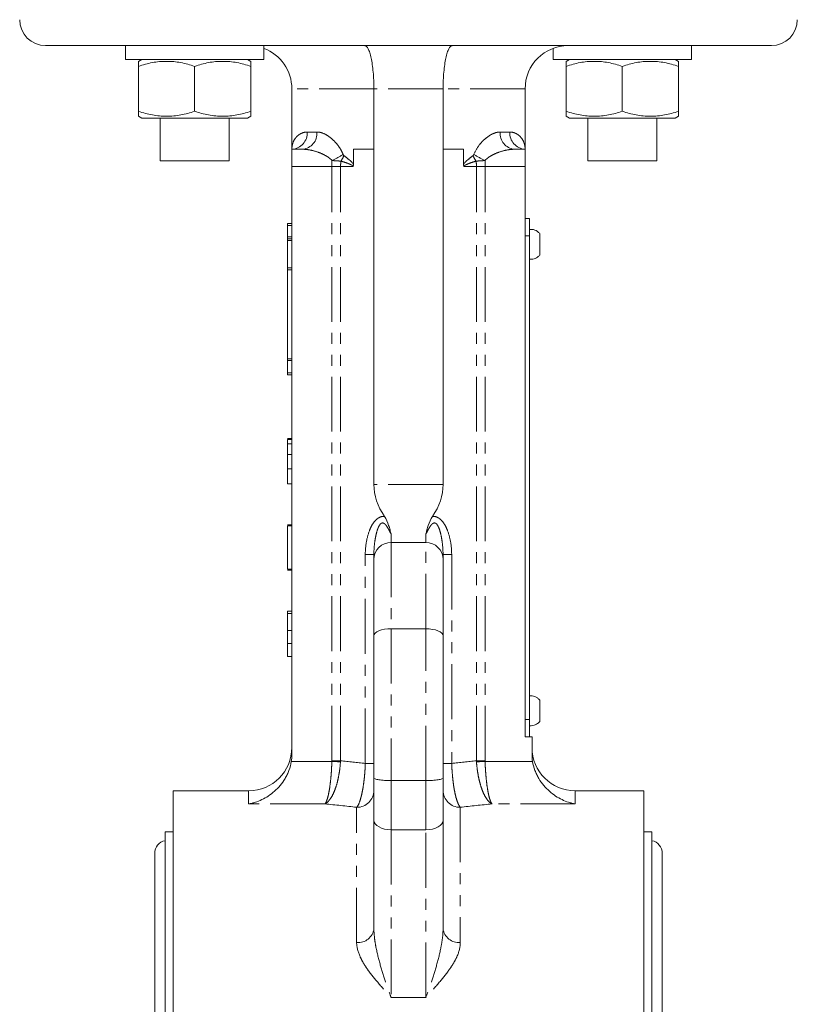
# Model space of a CAD drawing. Header units: millimetres. Extents: x 3 to 533, y -122 to 427.
# Tile 26 of 27: x 443 to 533, y 244 to 358. Entities that reach past the tile are written whole.
import ezdxf

# ---------------------------------------------------------------- set-up
doc = ezdxf.new("R2010")
doc.units = ezdxf.units.MM
doc.linetypes.add('PHANTOM', pattern=[12.7, 6.35, -1.27, 1.27, -1.27, 1.27, -1.27])

msp = doc.modelspace()

# ---------------------------------------------------------------- linework, layer by layer
at = {"color": 7, "linetype": 'Continuous', "lineweight": 15}
for p, q in [((455.76, 355.39), (446.3, 355.39)), ((455.55, 355.39), (455.55, 353.79)), ((461.75, 355.39), (455.76, 355.39)), ((530.3, 355.39), (461.75, 355.39)), ((471.55, 353.79), (471.55, 355.39)), ((505.05, 355.07), (505.05, 353.79)), ((521.05, 353.79), (521.05, 355.39)), ((471.55, 353.79), (455.55, 353.79)), ((457.43, 353.79), (457.05, 353.57)), ((470.05, 353.57), (469.68, 353.79)), ((521.05, 353.79), (505.05, 353.79)), ((506.93, 353.79), (506.55, 353.57)), ((519.55, 353.57), (519.18, 353.79)), ((457.05, 352.99), (457.05, 347.79)), ((463.55, 352.99), (463.55, 347.79)), ((470.05, 352.99), (470.05, 347.79)), ((506.55, 352.99), (506.55, 347.79)), ((513.05, 352.99), (513.05, 347.79)), ((519.55, 352.99), (519.55, 347.79)), ((474.8, 350.39), (474.8, 343.39)), ((484.3, 343.39), (484.3, 350.39)), ((492.3, 343.39), (492.3, 350.39)), ((501.8, 343.39), (501.8, 350.39)), ((457.05, 347.21), (457.43, 346.99)), ((457.43, 346.99), (463.55, 346.99)), ((459.55, 346.99), (459.55, 342.04)), ((463.55, 346.99), (469.68, 346.99)), ((467.55, 342.04), (467.55, 346.99)), ((469.68, 346.99), (470.05, 347.21)), ((506.55, 347.21), (506.93, 346.99)), ((506.93, 346.99), (513.05, 346.99)), ((509.05, 346.99), (509.05, 342.04)), ((513.05, 346.99), (519.18, 346.99)), ((517.05, 342.04), (517.05, 346.99)), ((519.18, 346.99), (519.55, 347.21)), ((474.8, 341.39), (474.8, 343.39)), ((474.8, 343.39), (476.05, 343.39)), ((481.95, 343.39), (481.95, 341.62)), ((484.3, 343.39), (481.95, 343.39)), ((484.3, 304.59), (484.3, 343.39)), ((492.3, 304.59), (492.3, 343.39)), ((494.66, 343.39), (492.3, 343.39)), ((494.66, 341.62), (494.66, 343.39)), ((500.55, 343.39), (501.8, 343.39)), ((501.8, 343.39), (501.8, 341.39)), ((459.83, 342.04), (459.55, 342.04)), ((467.55, 342.04), (459.83, 342.04)), ((509.33, 342.04), (509.05, 342.04)), ((517.05, 342.04), (509.33, 342.04)), ((474.8, 273.32), (474.8, 341.39)), ((501.8, 275.39), (501.8, 341.39)), ((502.3, 335.39), (501.8, 335.39)), ((502.3, 335.39), (502.3, 333.39)), ((474.3, 334.57), (474.3, 334.79)), ((474.3, 334.79), (474.8, 334.79)), ((474.3, 333.26), (474.3, 334.57)), ((474.3, 333.04), (474.3, 333.26)), ((474.3, 333.04), (474.8, 333.04)), ((474.3, 332.82), (474.3, 333.04)), ((474.3, 329.65), (474.3, 332.82)), ((502.3, 333.39), (502.3, 277.39)), ((474.3, 329.43), (474.3, 329.65)), ((474.3, 319.15), (474.3, 329.43)), ((474.3, 318.93), (474.3, 319.15)), ((474.3, 317.51), (474.3, 318.93)), ((474.3, 317.29), (474.3, 317.51)), ((474.3, 317.29), (474.8, 317.29)), ((474.3, 309.92), (474.8, 309.92)), ((474.3, 309.79), (474.8, 309.79)), ((474.3, 309.79), (474.3, 309.28)), ((474.3, 309.28), (474.8, 309.28)), ((474.3, 309.28), (474.3, 308.06)), ((474.3, 308.06), (474.8, 308.06)), ((474.3, 306.64), (474.3, 306.59)), ((474.3, 306.42), (474.8, 306.42)), ((474.3, 304.66), (474.8, 304.66)), ((474.3, 299.92), (474.8, 299.92)), ((474.3, 299.79), (474.3, 294.79)), ((474.3, 299.79), (474.8, 299.79)), ((490.3, 297.89), (486.3, 297.89)), ((484.3, 295.81), (484.3, 296.48)), ((492.3, 296.48), (492.3, 295.89)), ((484.3, 287.06), (484.3, 295.89)), ((492.3, 295.89), (492.3, 287.06)), ((474.3, 294.79), (474.8, 294.79)), ((474.3, 294.66), (474.8, 294.66)), ((474.3, 289.92), (474.8, 289.92)), ((474.3, 289.92), (474.3, 289.65)), ((474.3, 289.65), (474.8, 289.65)), ((474.3, 289.65), (474.3, 287.67)), ((474.3, 287.67), (474.8, 287.67)), ((490.3, 287.89), (486.3, 287.89)), ((474.3, 286.19), (474.8, 286.19)), ((484.3, 270.62), (484.3, 287.06)), ((492.3, 287.06), (492.3, 270.62)), ((474.3, 284.66), (474.8, 284.66)), ((502.3, 277.39), (502.3, 275.39)), ((502.6, 275.39), (501.8, 275.39)), ((502.6, 275.39), (502.6, 273.32)), ((484.3, 265.74), (484.3, 270.62)), ((490.3, 270.31), (486.3, 270.31)), ((492.3, 270.62), (492.3, 265.74)), ((469.8, 269.14), (461.05, 269.14)), ((461.05, 269.14), (461.05, 86.64)), ((515.55, 269.14), (507.6, 269.14)), ((515.55, 269.14), (515.55, 86.64)), ((484.3, 253.18), (484.3, 265.74)), ((492.3, 265.74), (492.3, 253.18)), ((461.05, 264.39), (460.13, 264.39)), ((460.13, 264.39), (460.13, 91.39)), ((516.47, 264.39), (515.55, 264.39)), ((516.47, 264.39), (516.47, 91.39)), ((458.93, 261.89), (458.93, 93.89)), ((517.67, 93.89), (517.67, 261.89))]:
    msp.add_line(p, q, dxfattribs=at)
at = {"color": 8, "linetype": 'PHANTOM', "lineweight": 0}
for p, q in [((484.3, 350.39), (474.8, 350.39)), ((492.3, 350.39), (484.3, 350.39)), ((501.8, 350.39), (492.3, 350.39)), ((476.59, 345.39), (477.7, 345.39)), ((498.9, 345.39), (500.02, 345.39)), ((479.44, 342.1), (479.44, 341.39)), ((497.17, 342.1), (497.17, 341.39)), ((479.44, 341.39), (474.8, 341.39)), ((480.44, 341.39), (479.44, 341.39)), ((479.44, 272.61), (479.44, 341.39)), ((480.44, 272.61), (480.44, 341.39)), ((481.88, 341.39), (480.44, 341.39)), ((496.17, 341.39), (494.72, 341.39)), ((496.17, 272.61), (496.17, 341.39)), ((497.17, 341.39), (496.17, 341.39)), ((497.17, 272.61), (497.17, 341.39)), ((501.8, 341.39), (497.17, 341.39)), ((474.3, 334.57), (474.8, 334.57)), ((474.3, 333.26), (474.8, 333.26)), ((474.3, 332.82), (474.8, 332.82)), ((502.3, 333.39), (501.8, 333.39)), ((474.3, 329.65), (474.8, 329.65)), ((474.3, 329.43), (474.8, 329.43)), ((474.3, 319.15), (474.8, 319.15)), ((474.3, 318.93), (474.8, 318.93)), ((474.3, 317.51), (474.8, 317.51)), ((492.3, 304.59), (484.3, 304.59)), ((486.3, 298.83), (486.3, 297.89)), ((490.3, 297.89), (490.3, 298.83)), ((486.3, 297.89), (486.3, 287.89)), ((490.3, 287.89), (490.3, 297.89)), ((484.3, 296.48), (483.3, 296.48)), ((483.3, 272.3), (483.3, 296.48)), ((493.3, 296.48), (492.3, 296.48)), ((493.3, 296.48), (493.3, 272.3)), ((486.3, 287.89), (486.3, 270.31)), ((490.3, 270.31), (490.3, 287.89)), ((502.3, 277.39), (501.8, 277.39)), ((474.74, 272.54), (479.44, 272.54)), ((479.44, 272.61), (480.44, 272.61)), ((496.17, 272.61), (497.17, 272.61)), ((497.17, 272.54), (502.66, 272.54)), ((484.3, 272.3), (483.3, 272.3)), ((493.3, 272.3), (492.3, 272.3)), ((486.3, 270.31), (486.3, 264.63)), ((490.3, 264.63), (490.3, 270.31)), ((469.8, 267.62), (469.8, 269.14)), ((507.6, 269.14), (507.6, 267.62)), ((478.63, 267.62), (469.8, 267.62)), ((482.3, 251.57), (482.3, 267.22)), ((494.3, 267.22), (494.3, 251.57)), ((507.6, 267.62), (497.97, 267.62)), ((490.3, 264.63), (486.3, 264.63)), ((486.3, 264.63), (486.3, 245.21)), ((490.3, 245.21), (490.3, 264.63)), ((490.3, 245.21), (486.3, 245.21))]:
    msp.add_line(p, q, dxfattribs=at)
at = {"color": 8, "linetype": 'PHANTOM', "lineweight": 0, "flags": 128}
for points in [[(479.44, 272.54), (479.57, 272.53), (479.69, 272.52), (479.82, 272.52), (479.95, 272.51), (480.08, 272.5), (480.2, 272.5), (480.32, 272.49), (480.43, 272.49)], [(497.17, 272.54), (497.04, 272.53), (496.91, 272.52), (496.78, 272.52), (496.66, 272.51), (496.53, 272.5), (496.41, 272.5), (496.29, 272.49), (496.17, 272.49)], [(484.3, 265.74), (484.34, 265.52), (484.46, 265.32), (484.64, 265.12), (484.89, 264.95), (485.19, 264.82), (485.54, 264.71), (485.91, 264.65), (486.3, 264.63)], [(490.3, 264.63), (490.69, 264.65), (491.07, 264.71), (491.41, 264.82), (491.72, 264.95), (491.97, 265.12), (492.15, 265.32), (492.26, 265.52), (492.3, 265.74)]]:
    msp.add_lwpolyline(points, dxfattribs=at)
at = {"color": 7, "linetype": 'Continuous', "lineweight": 15}
for centre, radius, start, end in [((446.3, 358.39), 3, 180, 270), ((530.3, 358.39), 3, 270, 0), ((469.8, 350.39), 5, 0, 69.4972), ((506.8, 350.39), 5, 90, 180), ((486.3, 295.89), 2, 90, 180), ((490.3, 295.89), 2, 0, 90), ((469.8, 274.14), 5, 270, 0), ((507.6, 274.14), 5, 180, 270), ((460.43, 261.89), 1.5, 101.537, 180), ((516.17, 261.89), 1.5, 0, 78.463)]:
    msp.add_arc(centre, radius, start, end, dxfattribs=at)
at = {"color": 8, "linetype": 'PHANTOM', "lineweight": 0}
for centre, radius, start, end in [((474.69, 345.29), 1.9, 273.4386, 3.0683), ((475.86, 345.23), 1.85, 275.9937, 4.9435), ((500.75, 345.23), 1.85, 175.0565, 264.0063), ((501.92, 345.29), 1.9, 176.9317, 266.5614), ((477.48, 347.15), 5.41, 291.2333, 306.8503), ((484.3, 341.39), 3.86, 170.6423, 180.0724), ((477.66, 343.88), 3.38, 326.651, 338.7475), ((498.94, 343.88), 3.38, 201.2525, 213.349), ((499.13, 347.15), 5.41, 233.1497, 248.7667), ((492.31, 341.39), 3.86, 359.9276, 9.3577), ((482.32, 269.2), 1.98, 269.3984, 359.386), ((494.28, 269.2), 1.98, 180.614, 270.6016), ((482.48, 253.4), 1.84, 264.5685, 353.2682), ((494.13, 253.4), 1.84, 186.7318, 275.4315)]:
    msp.add_arc(centre, radius, start, end, dxfattribs=at)
at = {"color": 7, "linetype": 'Continuous', "lineweight": 15}
for centre, major_axis, ratio, start_param, end_param in [((501.62, 304.59), (17.32, 0), 0.57735, 3.141593, 3.520095), ((474.98, 304.59), (17.32, 0), 0.57735, 5.904683, 6.283185), ((486.3, 287.06), (2, 0), 0.414214, 1.570796, 3.141593), ((490.3, 287.06), (2, 0), 0.414214, 0, 1.570796)]:
    msp.add_ellipse(centre, major_axis=major_axis, ratio=ratio, start_param=start_param, end_param=end_param, dxfattribs=at)
at = {"color": 8, "linetype": 'PHANTOM', "lineweight": 0}
for centre, ratio, start_param, end_param in [((450.82, 177.89), 0.57735, 1.374708, 1.392206), ((525.78, 177.89), 0.57735, 1.749387, 1.766885), ((448.32, 177.89), 0.547358, 1.365526, 1.387961), ((528.28, 177.89), 0.547358, 1.753631, 1.776067)]:
    msp.add_ellipse(centre, major_axis=(166.71, 0), ratio=ratio, start_param=start_param, end_param=end_param, dxfattribs=at)
at = {"color": 7, "linetype": 'Continuous', "lineweight": 15}
for points, knots in [([(484.3, 350.39), (484.3, 350.72), (484.3, 351.05), (484.27, 351.7), (484.24, 352.02), (484.19, 352.62), (484.15, 352.91), (484.07, 353.46), (484.03, 353.71), (483.93, 354.17), (483.87, 354.38), (483.76, 354.74), (483.7, 354.89), (483.58, 355.14), (483.51, 355.23), (483.42, 355.33), (483.39, 355.35), (483.32, 355.38), (483.29, 355.39), (483.26, 355.39)], [0, 0, 0, 0, 0.125, 0.125, 0.25, 0.25, 0.375, 0.375, 0.5, 0.5, 0.625, 0.625, 0.75, 0.75, 0.875, 0.875, 0.9375, 0.9375, 1, 1, 1, 1]), ([(492.3, 350.39), (492.3, 350.72), (492.31, 351.05), (492.34, 351.7), (492.36, 352.02), (492.42, 352.62), (492.45, 352.91), (492.53, 353.46), (492.58, 353.71), (492.68, 354.17), (492.73, 354.38), (492.85, 354.74), (492.91, 354.89), (493.03, 355.14), (493.09, 355.23), (493.19, 355.33), (493.22, 355.35), (493.28, 355.38), (493.32, 355.39), (493.35, 355.39)], [0, 0, 0, 0, 0.125, 0.125, 0.25, 0.25, 0.375, 0.375, 0.5, 0.5, 0.625, 0.625, 0.75, 0.75, 0.875, 0.875, 0.9375, 0.9375, 1, 1, 1, 1]), ([(457.05, 352.99), (457.58, 353.17), (458.12, 353.32), (459.2, 353.52), (459.75, 353.57), (460.57, 353.57), (460.85, 353.56), (461.4, 353.51), (461.67, 353.47), (462.49, 353.32), (463.02, 353.17), (463.55, 352.99)], [0, 0, 0, 0, 0.25, 0.25, 0.5, 0.5, 0.625, 0.625, 0.75, 0.75, 1, 1, 1, 1]), ([(457.05, 353.53), (457.05, 353.54), (457.05, 353.57), (457.05, 353.33), (457.05, 353.08), (457.05, 352.99)], [0, 0, 0, 0, 0.224688, 0.736286, 1, 1, 1, 1]), ([(463.55, 352.99), (464.08, 353.17), (464.62, 353.32), (465.7, 353.52), (466.25, 353.57), (467.07, 353.57), (467.35, 353.56), (467.9, 353.51), (468.17, 353.47), (468.99, 353.32), (469.52, 353.17), (470.05, 352.99)], [0, 0, 0, 0, 0.25, 0.25, 0.5, 0.5, 0.625, 0.625, 0.75, 0.75, 1, 1, 1, 1]), ([(470.05, 352.99), (470.05, 353.08), (470.05, 353.33), (470.05, 353.57), (470.05, 353.54), (470.05, 353.53)], [0, 0, 0, 0, 0.2637043, 0.7624649, 1, 1, 1, 1]), ([(506.55, 352.99), (507.08, 353.17), (507.62, 353.32), (508.7, 353.52), (509.24, 353.57), (510.07, 353.57), (510.35, 353.56), (510.9, 353.51), (511.17, 353.47), (511.98, 353.32), (512.52, 353.17), (513.05, 352.99)], [0, 0, 0, 0, 0.25, 0.25, 0.5, 0.5, 0.625, 0.625, 0.75, 0.75, 1, 1, 1, 1]), ([(506.55, 353.53), (506.55, 353.54), (506.55, 353.57), (506.55, 353.33), (506.55, 353.08), (506.55, 352.99)], [0, 0, 0, 0, 0.224688, 0.736286, 1, 1, 1, 1]), ([(513.05, 352.99), (513.58, 353.17), (514.12, 353.32), (515.2, 353.52), (515.74, 353.57), (516.57, 353.57), (516.85, 353.56), (517.4, 353.51), (517.67, 353.47), (518.48, 353.32), (519.02, 353.17), (519.55, 352.99)], [0, 0, 0, 0, 0.25, 0.25, 0.5, 0.5, 0.625, 0.625, 0.75, 0.75, 1, 1, 1, 1]), ([(519.55, 352.99), (519.55, 353.08), (519.55, 353.33), (519.55, 353.57), (519.55, 353.54), (519.55, 353.53)], [0, 0, 0, 0, 0.263704, 0.762465, 1, 1, 1, 1]), ([(457.05, 347.79), (457.05, 347.7), (457.05, 347.45), (457.05, 347.21), (457.05, 347.24), (457.05, 347.25)], [0, 0, 0, 0, 0.2637034, 0.7624648, 1, 1, 1, 1]), ([(463.55, 347.79), (463.02, 347.61), (462.49, 347.46), (461.41, 347.26), (460.86, 347.21), (460.03, 347.21), (459.76, 347.22), (459.21, 347.27), (458.93, 347.31), (458.12, 347.46), (457.59, 347.61), (457.05, 347.79)], [0, 0, 0, 0, 0.25, 0.25, 0.5, 0.5, 0.625, 0.625, 0.75, 0.75, 1, 1, 1, 1]), ([(470.05, 347.79), (469.52, 347.61), (468.99, 347.46), (467.91, 347.26), (467.36, 347.21), (466.53, 347.21), (466.26, 347.22), (465.71, 347.27), (465.43, 347.31), (464.62, 347.46), (464.09, 347.61), (463.55, 347.79)], [0, 0, 0, 0, 0.25, 0.25, 0.5, 0.5, 0.625, 0.625, 0.75, 0.75, 1, 1, 1, 1]), ([(470.05, 347.25), (470.05, 347.24), (470.05, 347.21), (470.05, 347.45), (470.05, 347.7), (470.05, 347.79)], [0, 0, 0, 0, 0.224688, 0.736287, 1, 1, 1, 1]), ([(506.55, 347.79), (506.55, 347.7), (506.55, 347.45), (506.55, 347.21), (506.55, 347.24), (506.55, 347.25)], [0, 0, 0, 0, 0.2637036, 0.7624647, 1, 1, 1, 1]), ([(513.05, 347.79), (512.52, 347.61), (511.99, 347.46), (510.91, 347.26), (510.36, 347.21), (509.53, 347.21), (509.25, 347.22), (508.7, 347.27), (508.43, 347.31), (507.62, 347.46), (507.08, 347.61), (506.55, 347.79)], [0, 0, 0, 0, 0.25, 0.25, 0.5, 0.5, 0.625, 0.625, 0.75, 0.75, 1, 1, 1, 1]), ([(519.55, 347.79), (519.02, 347.61), (518.49, 347.46), (517.41, 347.26), (516.86, 347.21), (516.03, 347.21), (515.75, 347.22), (515.2, 347.27), (514.93, 347.31), (514.12, 347.46), (513.58, 347.61), (513.05, 347.79)], [0, 0, 0, 0, 0.25, 0.25, 0.5, 0.5, 0.625, 0.625, 0.75, 0.75, 1, 1, 1, 1]), ([(519.55, 347.25), (519.55, 347.24), (519.55, 347.21), (519.55, 347.45), (519.55, 347.7), (519.55, 347.79)], [0, 0, 0, 0, 0.224688, 0.736287, 1, 1, 1, 1]), ([(481.95, 341.62), (481.95, 341.58), (481.95, 341.54), (481.93, 341.46), (481.91, 341.42), (481.88, 341.39)], [0, 0, 0, 0, 0.5, 0.5, 1, 1, 1, 1]), ([(494.66, 341.62), (494.66, 341.58), (494.66, 341.54), (494.68, 341.46), (494.7, 341.42), (494.72, 341.39)], [0, 0, 0, 0, 0.5, 0.5, 1, 1, 1, 1]), ([(503.48, 333.65), (503.39, 333.73), (503.16, 333.97), (502.72, 334.14), (502.4, 334.11), (502.3, 334.11)], [0, 0, 0, 0, 0.265924, 0.771906, 1, 1, 1, 1]), ([(503.5, 331.13), (503.5, 331.13), (503.5, 331.12), (503.5, 331.26), (503.5, 331.53), (503.5, 331.9), (503.5, 332.23), (503.5, 332.56), (503.5, 332.89), (503.5, 333.26), (503.5, 333.53), (503.5, 333.66), (503.5, 333.66), (503.5, 333.66)], [0, 0, 0, 0, 0.0540212, 0.1594673, 0.2649139, 0.3703612, 0.4758099, 0.5088524, 0.6142971, 0.7197467, 0.8251912, 0.9306379, 1, 1, 1, 1]), ([(502.3, 330.67), (502.43, 330.67), (502.76, 330.66), (503.19, 330.84), (503.42, 331.06), (503.5, 331.14)], [0, 0, 0, 0, 0.289796, 0.743991, 1, 1, 1, 1]), ([(474.3, 308.06), (474.3, 308.06), (474.3, 308.06), (474.3, 308.03), (474.3, 308), (474.3, 307.95), (474.3, 307.88), (474.3, 307.8), (474.3, 307.71), (474.3, 307.6), (474.3, 307.48), (474.3, 307.36), (474.3, 307.22), (474.3, 307.08), (474.3, 306.92), (474.3, 306.76), (474.3, 306.6), (474.3, 306.48), (474.3, 306.42)], [0, 0, 0, 0, 0.065808, 0.129394, 0.190894, 0.251281, 0.310815, 0.370371, 0.430768, 0.492881, 0.555104, 0.616067, 0.677256, 0.73826, 0.800762, 0.864778, 0.931045, 1, 1, 1, 1]), ([(474.3, 306.42), (474.3, 306.38), (474.3, 306.3), (474.3, 306.18), (474.3, 306.06), (474.3, 305.95), (474.3, 305.84), (474.3, 305.73), (474.3, 305.62), (474.3, 305.51), (474.3, 305.41), (474.3, 305.32), (474.3, 305.23), (474.3, 305.15), (474.3, 305.07), (474.3, 305), (474.3, 304.94), (474.3, 304.88), (474.3, 304.83), (474.3, 304.79), (474.3, 304.75), (474.3, 304.72), (474.3, 304.69), (474.3, 304.67), (474.3, 304.66), (474.3, 304.66), (474.3, 304.66)], [0, 0, 0, 0, 0.044014, 0.087434, 0.130118, 0.172554, 0.214555, 0.256298, 0.298438, 0.340849, 0.382715, 0.423924, 0.464246, 0.504074, 0.543862, 0.583567, 0.623094, 0.663229, 0.703551, 0.743938, 0.784541, 0.82575, 0.867757, 0.910745, 0.954914, 1, 1, 1, 1]), ([(485.53, 300.9), (485.76, 300.57), (485.89, 300.21), (486.06, 299.68), (486.12, 299.51), (486.21, 299.16), (486.26, 298.99), (486.3, 298.83)], [0, 0, 0, 0, 0.5, 0.5, 0.75, 0.75, 1, 1, 1, 1]), ([(491.08, 300.9), (490.85, 300.57), (490.71, 300.21), (490.54, 299.68), (490.49, 299.51), (490.39, 299.16), (490.35, 298.99), (490.3, 298.83)], [0, 0, 0, 0, 0.5, 0.5, 0.75, 0.75, 1, 1, 1, 1]), ([(474.3, 287.67), (474.3, 287.67), (474.3, 287.67), (474.3, 287.65), (474.3, 287.62), (474.3, 287.57), (474.3, 287.51), (474.3, 287.44), (474.3, 287.35), (474.3, 287.25), (474.3, 287.14), (474.3, 287.02), (474.3, 286.9), (474.3, 286.77), (474.3, 286.63), (474.3, 286.49), (474.3, 286.35), (474.3, 286.24), (474.3, 286.19)], [0, 0, 0, 0, 0.0652308, 0.1284049, 0.1900671, 0.2509434, 0.3115458, 0.3728628, 0.4350237, 0.4990717, 0.5630911, 0.6255101, 0.68668, 0.7472825, 0.8085635, 0.8707421, 0.934341, 1, 1, 1, 1]), ([(474.3, 286.19), (474.3, 286.12), (474.3, 285.99), (474.3, 285.79), (474.3, 285.59), (474.3, 285.42), (474.3, 285.25), (474.3, 285.1), (474.3, 284.97), (474.3, 284.86), (474.3, 284.77), (474.3, 284.71), (474.3, 284.67), (474.3, 284.66), (474.3, 284.66)], [0, 0, 0, 0, 0.085948, 0.169125, 0.250399, 0.33229, 0.413364, 0.494172, 0.576022, 0.660757, 0.745783, 0.830044, 0.914028, 1, 1, 1, 1]), ([(503.48, 279.65), (503.39, 279.73), (503.16, 279.97), (502.72, 280.14), (502.4, 280.11), (502.3, 280.11)], [0, 0, 0, 0, 0.265931, 0.771907, 1, 1, 1, 1]), ([(503.5, 277.13), (503.5, 277.13), (503.5, 277.12), (503.5, 277.26), (503.5, 277.53), (503.5, 277.9), (503.5, 278.23), (503.5, 278.56), (503.5, 278.89), (503.5, 279.26), (503.5, 279.53), (503.5, 279.66), (503.5, 279.66), (503.5, 279.66)], [0, 0, 0, 0, 0.054021, 0.159468, 0.264915, 0.37036, 0.475808, 0.508852, 0.614299, 0.719745, 0.825191, 0.930638, 1, 1, 1, 1]), ([(502.3, 276.67), (502.43, 276.67), (502.76, 276.66), (503.19, 276.84), (503.42, 277.06), (503.5, 277.14)], [0, 0, 0, 0, 0.289797, 0.743994, 1, 1, 1, 1]), ([(474.74, 272.54), (474.68, 272.17), (474.59, 271.83), (474.41, 271.33), (474.34, 271.17), (474.19, 270.85), (474.1, 270.7), (473.84, 270.26), (473.65, 269.99), (473.23, 269.5), (473.02, 269.28), (472.56, 268.88), (472.32, 268.69), (471.83, 268.37), (471.58, 268.23), (471.08, 268), (470.83, 267.89), (470.45, 267.77), (470.32, 267.73), (470.06, 267.67), (469.93, 267.64), (469.8, 267.62)], [0, 0, 0, 0, 0.125, 0.125, 0.1875, 0.1875, 0.25, 0.25, 0.375, 0.375, 0.5, 0.5, 0.625, 0.625, 0.75, 0.75, 0.875, 0.875, 0.9375, 0.9375, 1, 1, 1, 1]), ([(502.66, 272.54), (502.72, 272.17), (502.81, 271.83), (503, 271.33), (503.07, 271.17), (503.22, 270.85), (503.3, 270.7), (503.56, 270.26), (503.76, 269.99), (504.17, 269.5), (504.39, 269.28), (504.85, 268.88), (505.09, 268.69), (505.57, 268.37), (505.82, 268.23), (506.32, 268), (506.57, 267.89), (506.96, 267.77), (507.09, 267.73), (507.34, 267.67), (507.47, 267.64), (507.6, 267.62)], [0, 0, 0, 0, 0.125, 0.125, 0.1875, 0.1875, 0.25, 0.25, 0.375, 0.375, 0.5, 0.5, 0.625, 0.625, 0.75, 0.75, 0.875, 0.875, 0.9375, 0.9375, 1, 1, 1, 1]), ([(486.3, 270.31), (486.17, 270.31), (486.04, 270.31), (485.78, 270.32), (485.65, 270.33), (485.41, 270.34), (485.3, 270.35), (485.08, 270.38), (484.98, 270.39), (484.7, 270.43), (484.55, 270.47), (484.36, 270.54), (484.3, 270.58), (484.3, 270.62)], [0, 0, 0, 0, 0.125, 0.125, 0.25, 0.25, 0.375, 0.375, 0.5, 0.5, 0.75, 0.75, 1, 1, 1, 1]), ([(490.3, 270.31), (490.44, 270.31), (490.57, 270.31), (490.82, 270.32), (490.95, 270.33), (491.19, 270.34), (491.31, 270.35), (491.53, 270.38), (491.63, 270.39), (491.9, 270.43), (492.05, 270.47), (492.25, 270.54), (492.3, 270.58), (492.3, 270.62)], [0, 0, 0, 0, 0.125, 0.125, 0.25, 0.25, 0.375, 0.375, 0.5, 0.5, 0.75, 0.75, 1, 1, 1, 1])]:
    msp.add_open_spline(points, degree=3, knots=knots, dxfattribs=at)
at = {"color": 8, "linetype": 'PHANTOM', "lineweight": 0}
for points, knots in [([(476.59, 345.39), (476.43, 345.39), (476.29, 345.37), (476.03, 345.29), (475.91, 345.24), (475.68, 345.12), (475.58, 345.05), (475.39, 344.88), (475.31, 344.79), (475.09, 344.51), (474.98, 344.3), (474.87, 343.96), (474.85, 343.85), (474.81, 343.62), (474.8, 343.51), (474.8, 343.39)], [0, 0, 0, 0, 0.125, 0.125, 0.25, 0.25, 0.375, 0.375, 0.5, 0.5, 0.75, 0.75, 0.875, 0.875, 1, 1, 1, 1]), ([(477.7, 345.39), (477.96, 345.39), (478.23, 345.32), (478.64, 345.15), (478.78, 345.07), (479.05, 344.9), (479.19, 344.8), (479.46, 344.58), (479.59, 344.46), (479.85, 344.19), (479.98, 344.05), (480.22, 343.74), (480.34, 343.57), (480.54, 343.21), (480.64, 343.02), (480.72, 342.82)], [0, 0, 0, 0, 0.25, 0.25, 0.375, 0.375, 0.5, 0.5, 0.625, 0.625, 0.75, 0.75, 0.875, 0.875, 1, 1, 1, 1]), ([(495.88, 342.82), (496.05, 343.22), (496.26, 343.57), (496.62, 344.05), (496.75, 344.19), (497.01, 344.46), (497.14, 344.58), (497.55, 344.91), (497.83, 345.08), (498.24, 345.26), (498.37, 345.31), (498.64, 345.37), (498.77, 345.39), (498.9, 345.39)], [0, 0, 0, 0, 0.25, 0.25, 0.375, 0.375, 0.5, 0.5, 0.75, 0.75, 0.875, 0.875, 1, 1, 1, 1]), ([(500.02, 345.39), (500.17, 345.39), (500.31, 345.37), (500.58, 345.29), (500.7, 345.24), (500.92, 345.12), (501.03, 345.05), (501.21, 344.88), (501.29, 344.79), (501.51, 344.51), (501.62, 344.3), (501.73, 343.96), (501.76, 343.85), (501.79, 343.62), (501.8, 343.51), (501.8, 343.39)], [0, 0, 0, 0, 0.125, 0.125, 0.25, 0.25, 0.375, 0.375, 0.5, 0.5, 0.75, 0.75, 0.875, 0.875, 1, 1, 1, 1]), ([(479.44, 342.1), (479.32, 342.23), (479.2, 342.34), (478.93, 342.53), (478.79, 342.61), (478.37, 342.84), (478.08, 342.97), (477.5, 343.17), (477.2, 343.25), (476.62, 343.36), (476.33, 343.39), (476.05, 343.39)], [0, 0, 0, 0, 0.125, 0.125, 0.25, 0.25, 0.5, 0.5, 0.75, 0.75, 1, 1, 1, 1]), ([(500.55, 343.39), (500.27, 343.39), (499.98, 343.36), (499.4, 343.25), (499.11, 343.17), (498.52, 342.97), (498.23, 342.84), (497.81, 342.61), (497.67, 342.53), (497.41, 342.34), (497.28, 342.23), (497.17, 342.1)], [0, 0, 0, 0, 0.25, 0.25, 0.5, 0.5, 0.75, 0.75, 0.875, 0.875, 1, 1, 1, 1]), ([(480.49, 342.02), (480.33, 342.03), (480.16, 342.04), (479.8, 342.06), (479.62, 342.08), (479.44, 342.1)], [0, 0, 0, 0, 0.5, 0.5, 1, 1, 1, 1]), ([(481.88, 341.39), (481.88, 341.41), (481.88, 341.43), (481.86, 341.46), (481.85, 341.47), (481.81, 341.51), (481.78, 341.53), (481.7, 341.58), (481.64, 341.61), (481.46, 341.69), (481.34, 341.74), (480.97, 341.87), (480.73, 341.95), (480.49, 342.02)], [0, 0, 0, 0, 0.03125, 0.03125, 0.0625, 0.0625, 0.125, 0.125, 0.25, 0.25, 0.5, 0.5, 1, 1, 1, 1]), ([(480.72, 342.82), (480.74, 342.79), (480.75, 342.76), (480.78, 342.7), (480.79, 342.67), (480.81, 342.66)], [0, 0, 0, 0, 0.5, 0.5, 1, 1, 1, 1]), ([(480.81, 342.66), (481.01, 342.51), (481.21, 342.36), (481.51, 342.12), (481.61, 342.03), (481.75, 341.89), (481.79, 341.84), (481.88, 341.74), (481.92, 341.68), (481.95, 341.62)], [0, 0, 0, 0, 0.5, 0.5, 0.75, 0.75, 0.875, 0.875, 1, 1, 1, 1]), ([(494.66, 341.62), (494.69, 341.68), (494.73, 341.74), (494.81, 341.84), (494.86, 341.89), (495, 342.03), (495.1, 342.12), (495.39, 342.36), (495.59, 342.51), (495.79, 342.66)], [0, 0, 0, 0, 0.125, 0.125, 0.25, 0.25, 0.5, 0.5, 1, 1, 1, 1]), ([(496.12, 342.02), (495.88, 341.95), (495.63, 341.87), (495.27, 341.74), (495.15, 341.69), (494.97, 341.61), (494.91, 341.58), (494.83, 341.53), (494.8, 341.51), (494.76, 341.47), (494.75, 341.46), (494.73, 341.43), (494.72, 341.41), (494.72, 341.39)], [0, 0, 0, 0, 0.5, 0.5, 0.75, 0.75, 0.875, 0.875, 0.9375, 0.9375, 0.96875, 0.96875, 1, 1, 1, 1]), ([(495.79, 342.66), (495.81, 342.67), (495.83, 342.7), (495.86, 342.76), (495.87, 342.79), (495.88, 342.82)], [0, 0, 0, 0, 0.5, 0.5, 1, 1, 1, 1]), ([(497.17, 342.1), (496.98, 342.08), (496.8, 342.06), (496.45, 342.04), (496.28, 342.03), (496.12, 342.02)], [0, 0, 0, 0, 0.5, 0.5, 1, 1, 1, 1]), ([(483.3, 296.48), (483.3, 296.95), (483.34, 297.42), (483.49, 298.33), (483.61, 298.79), (483.85, 299.43), (483.95, 299.64), (484.16, 300.03), (484.29, 300.21), (484.51, 300.46), (484.58, 300.54), (484.75, 300.67), (484.84, 300.73), (485.03, 300.82), (485.12, 300.86), (485.32, 300.9), (485.43, 300.9), (485.53, 300.9)], [0, 0, 0, 0, 0.25, 0.25, 0.5, 0.5, 0.625, 0.625, 0.75, 0.75, 0.8125, 0.8125, 0.875, 0.875, 0.9375, 0.9375, 1, 1, 1, 1]), ([(491.08, 300.9), (491.18, 300.9), (491.28, 300.9), (491.48, 300.86), (491.58, 300.82), (491.77, 300.73), (491.85, 300.67), (492.02, 300.54), (492.1, 300.46), (492.32, 300.21), (492.44, 300.03), (492.66, 299.64), (492.75, 299.43), (493, 298.79), (493.11, 298.33), (493.27, 297.42), (493.3, 296.95), (493.3, 296.48)], [0, 0, 0, 0, 0.0625, 0.0625, 0.125, 0.125, 0.1875, 0.1875, 0.25, 0.25, 0.375, 0.375, 0.5, 0.5, 0.75, 0.75, 1, 1, 1, 1]), ([(486.3, 298.83), (486.21, 299.02), (486.11, 299.21), (485.95, 299.5), (485.89, 299.59), (485.77, 299.77), (485.71, 299.86), (485.57, 300.02), (485.49, 300.09), (485.34, 300.14), (485.28, 300.14), (485.18, 300.12), (485.12, 300.09), (485.03, 300), (484.99, 299.95), (484.93, 299.85), (484.89, 299.79), (484.81, 299.62), (484.76, 299.51), (484.64, 299.15), (484.58, 298.9), (484.47, 298.42), (484.43, 298.17), (484.33, 297.45), (484.3, 296.96), (484.3, 296.48)], [0, 0, 0, 0, 0.125, 0.125, 0.1875, 0.1875, 0.25, 0.25, 0.3125, 0.3125, 0.34375, 0.34375, 0.375, 0.375, 0.40625, 0.40625, 0.4375, 0.4375, 0.5, 0.5, 0.625, 0.625, 0.75, 0.75, 1, 1, 1, 1]), ([(492.3, 296.48), (492.3, 296.96), (492.27, 297.44), (492.17, 298.17), (492.13, 298.41), (492.03, 298.9), (491.97, 299.14), (491.85, 299.5), (491.8, 299.61), (491.69, 299.84), (491.62, 299.95), (491.49, 300.08), (491.44, 300.11), (491.33, 300.14), (491.27, 300.14), (491.12, 300.09), (491.04, 300.02), (490.9, 299.86), (490.83, 299.77), (490.71, 299.59), (490.66, 299.5), (490.5, 299.21), (490.4, 299.02), (490.3, 298.83)], [0, 0, 0, 0, 0.25, 0.25, 0.375, 0.375, 0.5, 0.5, 0.5625, 0.5625, 0.625, 0.625, 0.65625, 0.65625, 0.6875, 0.6875, 0.75, 0.75, 0.8125, 0.8125, 0.875, 0.875, 1, 1, 1, 1]), ([(479.44, 272.54), (479.43, 272.24), (479.41, 271.95), (479.38, 271.38), (479.36, 271.1), (479.31, 270.55), (479.29, 270.29), (479.22, 269.79), (479.19, 269.55), (479.12, 269.1), (479.08, 268.9), (479, 268.53), (478.95, 268.36), (478.87, 268.07), (478.82, 267.95), (478.75, 267.8), (478.73, 267.75), (478.68, 267.68), (478.66, 267.65), (478.63, 267.62)], [0, 0, 0, 0, 0.125, 0.125, 0.25, 0.25, 0.375, 0.375, 0.5, 0.5, 0.625, 0.625, 0.75, 0.75, 0.875, 0.875, 0.9375, 0.9375, 1, 1, 1, 1]), ([(480.43, 272.49), (480.41, 272.19), (480.38, 271.91), (480.31, 271.34), (480.26, 271.06), (480.16, 270.51), (480.1, 270.25), (479.96, 269.75), (479.88, 269.52), (479.72, 269.08), (479.63, 268.87), (479.45, 268.51), (479.35, 268.34), (479.15, 268.06), (479.05, 267.94), (478.9, 267.79), (478.84, 267.75), (478.74, 267.68), (478.69, 267.64), (478.63, 267.62)], [0, 0, 0, 0, 0.125, 0.125, 0.25, 0.25, 0.375, 0.375, 0.5, 0.5, 0.625, 0.625, 0.75, 0.75, 0.875, 0.875, 0.9375, 0.9375, 1, 1, 1, 1]), ([(496.17, 272.49), (496.19, 272.19), (496.22, 271.91), (496.3, 271.34), (496.34, 271.06), (496.45, 270.51), (496.51, 270.25), (496.65, 269.75), (496.72, 269.52), (496.89, 269.08), (496.97, 268.87), (497.16, 268.51), (497.25, 268.34), (497.45, 268.06), (497.55, 267.94), (497.71, 267.79), (497.76, 267.75), (497.87, 267.68), (497.92, 267.64), (497.97, 267.62)], [0, 0, 0, 0, 0.125, 0.125, 0.25, 0.25, 0.375, 0.375, 0.5, 0.5, 0.625, 0.625, 0.75, 0.75, 0.875, 0.875, 0.9375, 0.9375, 1, 1, 1, 1]), ([(497.17, 272.54), (497.18, 272.24), (497.19, 271.95), (497.22, 271.38), (497.25, 271.1), (497.29, 270.55), (497.32, 270.29), (497.38, 269.79), (497.42, 269.55), (497.49, 269.1), (497.53, 268.9), (497.61, 268.53), (497.65, 268.36), (497.74, 268.07), (497.79, 267.95), (497.85, 267.8), (497.88, 267.75), (497.93, 267.68), (497.95, 267.65), (497.97, 267.62)], [0, 0, 0, 0, 0.125, 0.125, 0.25, 0.25, 0.375, 0.375, 0.5, 0.5, 0.625, 0.625, 0.75, 0.75, 0.875, 0.875, 0.9375, 0.9375, 1, 1, 1, 1]), ([(482.3, 267.22), (482.42, 267.35), (482.54, 267.56), (482.7, 268.01), (482.75, 268.19), (482.86, 268.57), (482.9, 268.77), (482.99, 269.22), (483.04, 269.46), (483.11, 269.98), (483.15, 270.25), (483.21, 270.81), (483.24, 271.1), (483.28, 271.69), (483.29, 271.99), (483.3, 272.3)], [0, 0, 0, 0, 0.25, 0.25, 0.375, 0.375, 0.5, 0.5, 0.625, 0.625, 0.75, 0.75, 0.875, 0.875, 1, 1, 1, 1]), ([(493.3, 272.3), (493.31, 271.99), (493.33, 271.69), (493.37, 271.1), (493.4, 270.81), (493.46, 270.25), (493.49, 269.98), (493.57, 269.46), (493.61, 269.22), (493.7, 268.77), (493.75, 268.56), (493.85, 268.18), (493.91, 268.01), (494.02, 267.71), (494.07, 267.58), (494.19, 267.37), (494.24, 267.28), (494.3, 267.22)], [0, 0, 0, 0, 0.125, 0.125, 0.25, 0.25, 0.375, 0.375, 0.5, 0.5, 0.625, 0.625, 0.75, 0.75, 0.875, 0.875, 1, 1, 1, 1]), ([(484.3, 253.18), (484.3, 252.82), (484.33, 252.46), (484.41, 251.75), (484.47, 251.39), (484.68, 250.33), (484.85, 249.64), (485.23, 248.3), (485.44, 247.64), (485.76, 246.7), (485.87, 246.39), (486.08, 245.79), (486.19, 245.49), (486.3, 245.21)], [0, 0, 0, 0, 0.125, 0.125, 0.25, 0.25, 0.5, 0.5, 0.75, 0.75, 0.875, 0.875, 1, 1, 1, 1]), ([(492.3, 253.18), (492.3, 252.82), (492.28, 252.46), (492.19, 251.75), (492.13, 251.39), (491.93, 250.33), (491.75, 249.64), (491.37, 248.3), (491.17, 247.64), (490.85, 246.7), (490.74, 246.39), (490.52, 245.79), (490.41, 245.49), (490.3, 245.21)], [0, 0, 0, 0, 0.125, 0.125, 0.25, 0.25, 0.5, 0.5, 0.75, 0.75, 0.875, 0.875, 1, 1, 1, 1]), ([(482.3, 251.57), (482.3, 251.02), (482.46, 250.48), (482.82, 249.67), (482.97, 249.39), (483.29, 248.86), (483.46, 248.6), (484.03, 247.81), (484.46, 247.29), (485.36, 246.25), (485.83, 245.73), (486.3, 245.21)], [0, 0, 0, 0, 0.25, 0.25, 0.375, 0.375, 0.5, 0.5, 0.75, 0.75, 1, 1, 1, 1]), ([(494.3, 251.57), (494.3, 251.02), (494.15, 250.48), (493.79, 249.67), (493.64, 249.39), (493.32, 248.86), (493.14, 248.6), (492.57, 247.81), (492.15, 247.29), (491.25, 246.25), (490.78, 245.73), (490.3, 245.21)], [0, 0, 0, 0, 0.25, 0.25, 0.375, 0.375, 0.5, 0.5, 0.75, 0.75, 1, 1, 1, 1])]:
    msp.add_open_spline(points, degree=3, knots=knots, dxfattribs=at)
at = {"color": 7, "linetype": 'Continuous', "lineweight": 15}
for points in [[(474.8, 273.32), (474.8, 273.06), (474.78, 272.8), (474.74, 272.54)], [(502.66, 272.54), (502.62, 272.8), (502.6, 273.06), (502.6, 273.32)]]:
    msp.add_open_spline(points, degree=3, dxfattribs=at)
at = {"color": 8, "linetype": 'PHANTOM', "lineweight": 0}
for points in [[(479.44, 272.54), (479.44, 272.56), (479.44, 272.58), (479.44, 272.61)], [(480.44, 272.61), (480.44, 272.57), (480.43, 272.53), (480.43, 272.49)], [(496.17, 272.61), (496.17, 272.57), (496.17, 272.53), (496.17, 272.49)], [(497.17, 272.61), (497.17, 272.58), (497.17, 272.56), (497.17, 272.54)]]:
    msp.add_open_spline(points, degree=3, dxfattribs=at)

doc.saveas('drawing.dxf')
